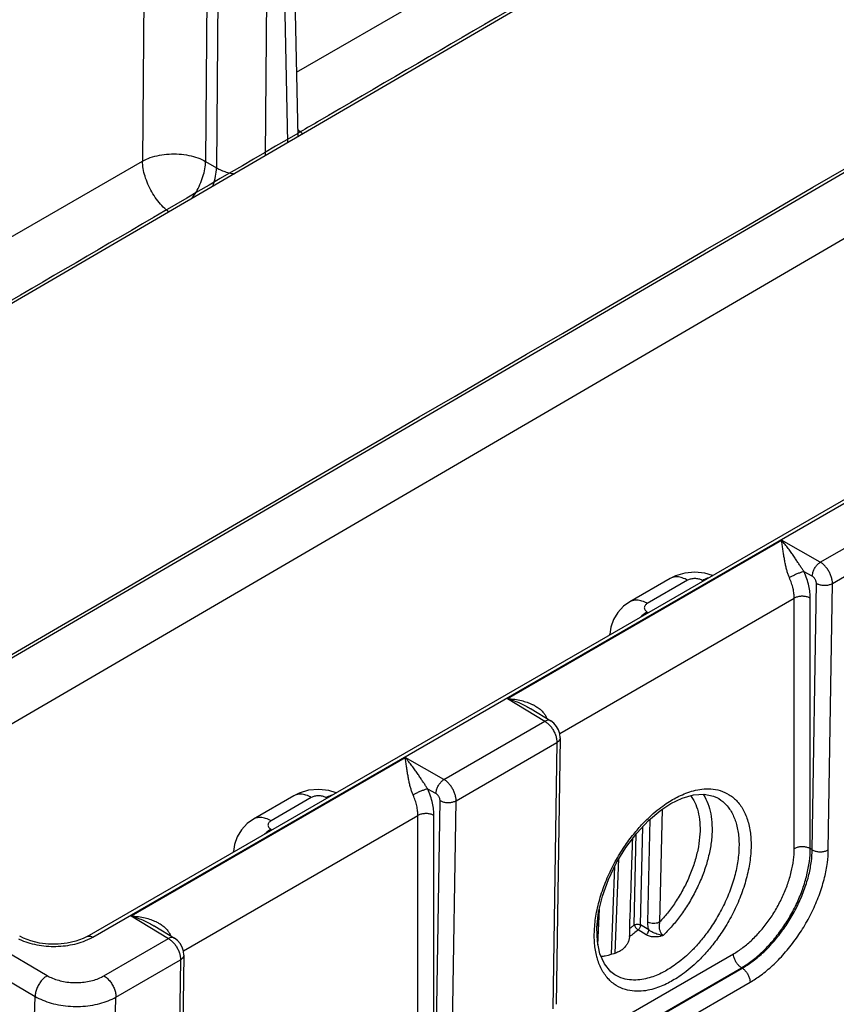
# Model space of a CAD drawing. Header units: inches. Extents: x 0 to 34, y 0 to 22.
# Tile 19 of 94: x 6.7 to 8.1, y 13.7 to 15.4. Entities that reach past the tile are written whole.
import ezdxf

# ---------------------------------------------------------------- set-up
doc = ezdxf.new("R2010")
doc.units = ezdxf.units.IN
doc.header["$LTSCALE"] = 1.87
doc.header["$MEASUREMENT"] = 0
doc.layers.get('0').update_dxf_attribs({"linetype": 'CONTINUOUS'})
doc.layers.add('DATUMCURVES', color=7, linetype='CONTINUOUS')

msp = doc.modelspace()

# ---------------------------------------------------------------- linework, layer by layer
at = {"color": 7, "linetype": 'CONTINUOUS'}
for p, q in [((6.8327, 13.8241), (12.0584, 16.8414)), ((6.8423, 13.8231), (12.0681, 16.8404)), ((9.8117, 16.744), (5.7633, 14.3836)), ((6.2922, 14.0729), (10.3473, 16.4372)), ((7.174, 16.3968), (7.2008, 15.2217)), ((7.0486, 16.3807), (7.0396, 15.1784)), ((7.0677, 16.3695), (7.0587, 15.1672)), ((7.1525, 16.3691), (7.1437, 15.1884)), ((7.1564, 16.3714), (7.1829, 15.2113)), ((6.3904, 14.0152), (10.3465, 16.3218)), ((6.935, 15.9424), (6.9293, 15.179)), ((7.1982, 15.3342), (7.5869, 15.5587)), ((6.5406, 14.9545), (6.9293, 15.179)), ((7.0396, 15.1784), (7.0587, 15.1672)), ((4.4518, 15.1134), (6.7629, 13.7557)), ((4.4304, 15.0772), (6.7415, 13.7195)), ((8.1137, 14.478), (8.29, 14.5799)), ((8.1348, 14.441), (8.3109, 14.5427)), ((7.5672, 14.2398), (8.0461, 14.5164)), ((8.1137, 14.478), (8.0461, 14.5164)), ((8.0997, 14.4535), (8.0855, 14.4615)), ((7.8515, 14.4497), (7.781, 14.409)), ((7.8818, 14.4465), (7.8114, 14.4059)), ((7.9089, 14.4454), (7.9073, 14.4464)), ((8.0996, 13.9756), (8.1068, 14.4412)), ((8.1277, 13.9754), (8.1348, 14.441)), ((7.6583, 14.1786), (8.068, 14.4152)), ((8.0681, 13.9775), (8.068, 14.4152)), ((8.0961, 13.9776), (8.0961, 14.4153)), ((7.8114, 14.391), (7.813, 14.3901)), ((7.7458, 14.3513), (7.7458, 14.3522)), ((7.5672, 14.2398), (7.6324, 14.2002)), ((7.6084, 14.2219), (7.6427, 14.201)), ((7.4561, 14.0983), (7.6324, 14.2002)), ((7.4772, 14.0614), (7.6533, 14.163)), ((7.6533, 14.163), (7.6463, 13.6975)), ((7.6592, 14.1712), (7.6521, 13.7056)), ((6.9096, 13.8601), (7.3885, 14.1367)), ((7.4561, 14.0983), (7.3885, 14.1367)), ((7.4421, 14.0738), (7.4278, 14.0818)), ((7.1939, 14.07), (7.1234, 14.0293)), ((7.2242, 14.0668), (7.1538, 14.0262)), ((7.2512, 14.0658), (7.2497, 14.0667)), ((7.442, 13.5959), (7.4492, 14.0615)), ((7.4701, 13.5957), (7.4772, 14.0614)), ((7.9338, 14.0664), (7.9339, 14.0664)), ((7.8373, 14.0464), (7.8328, 13.8491)), ((7.0007, 13.7989), (7.4104, 14.0355)), ((7.4105, 13.5978), (7.4104, 14.0355)), ((7.4385, 13.5979), (7.4385, 14.0356)), ((7.8157, 14.0286), (7.8116, 13.8494)), ((7.1538, 14.0113), (7.1554, 14.0104)), ((7.7997, 13.8442), (7.8036, 14.0162)), ((7.7885, 13.8443), (7.7921, 14.0039)), ((7.0882, 13.9716), (7.0882, 13.9725)), ((8.0996, 13.9756), (8.0961, 13.9776)), ((7.7553, 13.7951), (7.7615, 13.9596)), ((7.7487, 13.7932), (7.7545, 13.9469)), ((7.7252, 13.8097), (7.7276, 13.8718)), ((7.7262, 13.8362), (7.7265, 13.8671)), ((6.9096, 13.8601), (6.9748, 13.8205)), ((6.9508, 13.8422), (6.9851, 13.8213)), ((7.8094, 13.8271), (7.7953, 13.8357)), ((7.8138, 13.8356), (7.7997, 13.8442)), ((6.7146, 13.8247), (6.7146, 13.8247)), ((6.8619, 13.7553), (6.9748, 13.8205)), ((7.7804, 13.8239), (7.7806, 13.8268)), ((6.8829, 13.7182), (6.9957, 13.7833)), ((6.9957, 13.7833), (6.9887, 13.3178)), ((7.0016, 13.7915), (6.9945, 13.3259)), ((7.7494, 13.671), (7.9621, 13.7938)), ((7.7632, 13.6467), (7.9758, 13.7695)), ((7.7645, 13.6459), (7.9772, 13.7687)), ((7.9772, 13.7687), (7.9758, 13.7695)), ((7.7545, 13.7573), (7.7545, 13.7573)), ((7.7783, 13.6213), (7.991, 13.7441)), ((6.7165, 12.895), (6.7415, 13.7195)), ((6.8579, 12.8921), (6.8829, 13.7182))]:
    msp.add_line(p, q, dxfattribs=at)
for points in [[(7.9251, 14.4548), (7.9122, 14.4589), (7.8947, 14.4607), (7.8772, 14.4592), (7.8605, 14.4542), (7.8515, 14.4497)], [(7.781, 14.409), (7.77, 14.4012), (7.7597, 14.3904), (7.7521, 14.3779), (7.7474, 14.3645), (7.7458, 14.3522)], [(7.6592, 14.1712), (7.6585, 14.1781), (7.6563, 14.185), (7.6527, 14.1913), (7.648, 14.1969), (7.6427, 14.201)], [(7.2675, 14.0751), (7.2546, 14.0792), (7.2371, 14.081), (7.2195, 14.0795), (7.2029, 14.0745), (7.1939, 14.07)], [(7.7363, 13.7761), (7.7284, 13.794), (7.7241, 13.8153), (7.7233, 13.8396), (7.7263, 13.8664), (7.733, 13.8948), (7.7434, 13.9238), (7.7572, 13.9524), (7.7738, 13.9797), (7.7928, 14.0047), (7.8134, 14.0267), (7.8349, 14.0448), (7.8526, 14.0565)], [(7.8526, 14.0565), (7.8722, 14.066), (7.8922, 14.0718), (7.9108, 14.073), (7.9272, 14.0695), (7.9339, 14.0664)], [(7.1234, 14.0293), (7.1124, 14.0216), (7.1021, 14.0107), (7.0945, 13.9982), (7.0898, 13.9848), (7.0882, 13.9725)], [(6.8327, 13.8241), (6.8257, 13.8205), (6.8127, 13.8157), (6.7977, 13.8123), (6.7816, 13.8106), (6.7652, 13.8107), (6.7491, 13.8126), (6.7342, 13.8163), (6.7212, 13.8213), (6.7146, 13.8247)], [(7.0016, 13.7915), (7.0009, 13.7984), (6.9987, 13.8053), (6.9951, 13.8116), (6.9904, 13.8172), (6.9851, 13.8213)], [(7.7545, 13.7573), (7.7475, 13.7625), (7.7363, 13.7761)]]:
    msp.add_lwpolyline(points, dxfattribs=at)
for points, knots in [([(7.2092, 15.2266), (7.2089, 15.2269), (7.2058, 15.2294), (7.2029, 15.232), (7.2003, 15.2346)], [0, 0, 0, 0, 0.101925, 1, 1, 1, 1]), ([(6.9293, 15.179), (6.9336, 15.1814), (6.9432, 15.1855), (6.9589, 15.1896), (6.9758, 15.1917), (6.9931, 15.1916), (7.01, 15.1894), (7.0256, 15.1851), (7.0352, 15.1809), (7.0396, 15.1784)], [0, 0, 0, 0, 0.130632, 0.273029, 0.423076, 0.575831, 0.726078, 0.868853, 1, 1, 1, 1]), ([(6.9753, 15.0902), (6.9746, 15.0907), (6.9703, 15.0941), (6.9628, 15.1012), (6.9534, 15.1125), (6.9452, 15.125), (6.9385, 15.1384), (6.9334, 15.1521), (6.9302, 15.1656), (6.9293, 15.1746), (6.9293, 15.179)], [0, 0, 0, 0, 0.023637, 0.159439, 0.302234, 0.448702, 0.595176, 0.738023, 0.873885, 1, 1, 1, 1]), ([(7.0153, 15.1135), (7.018, 15.1171), (7.0232, 15.1251), (7.0299, 15.1379), (7.0351, 15.1516), (7.0385, 15.1651), (7.0395, 15.1741), (7.0396, 15.1784)], [0, 0, 0, 0, 0.19226, 0.406827, 0.616141, 0.815234, 1, 1, 1, 1]), ([(7.0521, 15.1349), (7.0523, 15.1355), (7.0543, 15.1412), (7.0573, 15.1519), (7.0586, 15.1622), (7.0587, 15.1672)], [0, 0, 0, 0, 0.059338, 0.548803, 1, 1, 1, 1]), ([(7.0587, 15.1672), (7.0612, 15.1656), (7.0668, 15.1628), (7.0758, 15.1596), (7.0837, 15.1578), (7.0885, 15.1571), (7.0899, 15.157)], [0, 0, 0, 0, 0.269448, 0.561379, 0.868201, 1, 1, 1, 1]), ([(8.0855, 14.4615), (8.0844, 14.463), (8.0823, 14.4661), (8.079, 14.4711), (8.0754, 14.4765), (8.0715, 14.4824), (8.0673, 14.4887), (8.0627, 14.4953), (8.0577, 14.5022), (8.0522, 14.5093), (8.0482, 14.514), (8.0461, 14.5164)], [0, 0, 0, 0, 0.079547, 0.167797, 0.264437, 0.36941, 0.48184, 0.601083, 0.727286, 0.86048, 1, 1, 1, 1]), ([(8.0597, 14.4511), (8.0589, 14.4529), (8.0575, 14.4567), (8.0555, 14.4629), (8.0538, 14.4696), (8.0522, 14.4768), (8.0508, 14.4844), (8.0496, 14.4922), (8.0484, 14.5003), (8.0473, 14.5083), (8.0465, 14.5137), (8.0461, 14.5164)], [0, 0, 0, 0, 0.088372, 0.184816, 0.288638, 0.399249, 0.515027, 0.634415, 0.756381, 0.879268, 1, 1, 1, 1]), ([(8.0997, 14.4535), (8.0997, 14.4553), (8.1002, 14.4591), (8.1023, 14.4647), (8.1053, 14.4701), (8.1091, 14.4747), (8.1121, 14.4771), (8.1137, 14.478)], [0, 0, 0, 0, 0.187002, 0.393705, 0.607318, 0.813654, 1, 1, 1, 1]), ([(8.1348, 14.441), (8.1349, 14.443), (8.1345, 14.447), (8.133, 14.4531), (8.1305, 14.4591), (8.1272, 14.465), (8.1232, 14.4702), (8.1187, 14.4747), (8.1154, 14.4771), (8.1137, 14.478)], [0, 0, 0, 0, 0.130199, 0.272203, 0.421784, 0.574233, 0.724612, 0.867919, 1, 1, 1, 1]), ([(7.8818, 14.4465), (7.8789, 14.4482), (7.873, 14.451), (7.8639, 14.4529), (7.8566, 14.4521), (7.8528, 14.4504), (7.8515, 14.4497)], [0, 0, 0, 0, 0.322727, 0.607197, 0.861112, 1, 1, 1, 1]), ([(8.0855, 14.4615), (8.084, 14.4613), (8.0807, 14.4604), (8.0756, 14.4587), (8.0701, 14.4564), (8.0648, 14.4539), (8.0613, 14.452), (8.0597, 14.4511)], [0, 0, 0, 0, 0.161031, 0.360696, 0.580726, 0.800648, 1, 1, 1, 1]), ([(8.0961, 14.4153), (8.0961, 14.4187), (8.0956, 14.4259), (8.0937, 14.4372), (8.0904, 14.4493), (8.0872, 14.4574), (8.0855, 14.4615)], [0, 0, 0, 0, 0.210612, 0.452704, 0.719504, 1, 1, 1, 1]), ([(8.1068, 14.4412), (8.1068, 14.4418), (8.1067, 14.4432), (8.1062, 14.4452), (8.1053, 14.4472), (8.1042, 14.4491), (8.1029, 14.4509), (8.1014, 14.4524), (8.1002, 14.4531), (8.0997, 14.4535)], [0, 0, 0, 0, 0.13022, 0.272159, 0.421568, 0.573848, 0.724168, 0.867639, 1, 1, 1, 1]), ([(7.9073, 14.4464), (7.9064, 14.4469), (7.9045, 14.4478), (7.9014, 14.4488), (7.898, 14.4494), (7.8945, 14.4496), (7.8911, 14.4494), (7.8877, 14.4488), (7.8846, 14.4479), (7.8827, 14.447), (7.8818, 14.4465)], [0, 0, 0, 0, 0.114102, 0.237546, 0.367427, 0.500618, 0.633671, 0.763252, 0.8863, 1, 1, 1, 1]), ([(7.9073, 14.4464), (7.9102, 14.4481), (7.9138, 14.4498), (7.9177, 14.4509), (7.9182, 14.451)], [0, 0, 0, 0, 0.860351, 1, 1, 1, 1]), ([(8.068, 14.4152), (8.068, 14.4178), (8.0677, 14.4234), (8.0662, 14.4322), (8.0636, 14.4416), (8.0611, 14.4479), (8.0597, 14.4511)], [0, 0, 0, 0, 0.21045, 0.45234, 0.718983, 1, 1, 1, 1]), ([(8.1068, 14.4412), (8.1084, 14.4403), (8.112, 14.4388), (8.1178, 14.4377), (8.1239, 14.4377), (8.1297, 14.4387), (8.1333, 14.4401), (8.1348, 14.441)], [0, 0, 0, 0, 0.18892, 0.395725, 0.608401, 0.813725, 1, 1, 1, 1]), ([(8.0961, 14.4153), (8.0945, 14.4162), (8.0909, 14.4176), (8.085, 14.4186), (8.079, 14.4186), (8.0732, 14.4175), (8.0696, 14.4161), (8.068, 14.4152)], [0, 0, 0, 0, 0.188007, 0.394566, 0.607493, 0.813314, 1, 1, 1, 1]), ([(7.8114, 14.4059), (7.8085, 14.4076), (7.8026, 14.4104), (7.7935, 14.4123), (7.7862, 14.4115), (7.7823, 14.4098), (7.781, 14.409)], [0, 0, 0, 0, 0.32252, 0.606808, 0.860561, 1, 1, 1, 1]), ([(7.8114, 14.4059), (7.8106, 14.4054), (7.8092, 14.4044), (7.8075, 14.4026), (7.8064, 14.4006), (7.806, 14.3985), (7.8064, 14.3963), (7.8075, 14.3943), (7.8092, 14.3925), (7.8106, 14.3915), (7.8114, 14.391)], [0, 0, 0, 0, 0.14374, 0.273089, 0.389775, 0.499067, 0.608493, 0.725593, 0.855535, 1, 1, 1, 1]), ([(7.8114, 14.391), (7.8081, 14.3891), (7.8044, 14.3864), (7.8009, 14.3834), (7.8003, 14.3829)], [0, 0, 0, 0, 0.832362, 1, 1, 1, 1]), ([(7.5672, 14.2398), (7.5714, 14.2396), (7.5795, 14.2388), (7.591, 14.2365), (7.601, 14.2336), (7.6079, 14.2308), (7.6114, 14.2291), (7.6121, 14.2288)], [0, 0, 0, 0, 0.2748, 0.523578, 0.747999, 0.950733, 1, 1, 1, 1]), ([(7.5672, 14.2398), (7.5711, 14.2386), (7.5786, 14.2361), (7.5891, 14.2319), (7.5985, 14.2275), (7.6047, 14.224), (7.6079, 14.2221), (7.6084, 14.2218)], [0, 0, 0, 0, 0.273822, 0.524652, 0.75324, 0.961356, 1, 1, 1, 1]), ([(7.6121, 14.2288), (7.614, 14.2278), (7.618, 14.2255), (7.6238, 14.2215), (7.6289, 14.2166), (7.6328, 14.2116), (7.6348, 14.208), (7.6355, 14.2062)], [0, 0, 0, 0, 0.188749, 0.421936, 0.632275, 0.823759, 1, 1, 1, 1]), ([(7.6427, 14.201), (7.6421, 14.2013), (7.6402, 14.2021), (7.6365, 14.2021), (7.6338, 14.2009), (7.6324, 14.2002)], [0, 0, 0, 0, 0.184163, 0.556893, 1, 1, 1, 1]), ([(7.6324, 14.2002), (7.6341, 14.1992), (7.6374, 14.1967), (7.6418, 14.1923), (7.6457, 14.187), (7.649, 14.1811), (7.6515, 14.175), (7.653, 14.169), (7.6533, 14.1649), (7.6533, 14.163)], [0, 0, 0, 0, 0.131593, 0.274655, 0.425002, 0.57758, 0.727386, 0.869633, 1, 1, 1, 1]), ([(7.6592, 14.1712), (7.6592, 14.1706), (7.6589, 14.1686), (7.657, 14.1656), (7.6547, 14.1638), (7.6533, 14.163)], [0, 0, 0, 0, 0.174255, 0.552806, 1, 1, 1, 1]), ([(7.4278, 14.0818), (7.4268, 14.0833), (7.4247, 14.0864), (7.4214, 14.0914), (7.4178, 14.0968), (7.4139, 14.1027), (7.4097, 14.109), (7.4051, 14.1156), (7.4, 14.1225), (7.3946, 14.1296), (7.3906, 14.1343), (7.3885, 14.1367)], [0, 0, 0, 0, 0.079547, 0.167797, 0.264437, 0.36941, 0.48184, 0.601083, 0.727286, 0.86048, 1, 1, 1, 1]), ([(7.4021, 14.0714), (7.4013, 14.0732), (7.3998, 14.0771), (7.3979, 14.0832), (7.3962, 14.0899), (7.3946, 14.0971), (7.3932, 14.1047), (7.392, 14.1125), (7.3908, 14.1206), (7.3897, 14.1286), (7.3889, 14.134), (7.3885, 14.1367)], [0, 0, 0, 0, 0.088372, 0.184816, 0.288638, 0.399249, 0.515027, 0.634415, 0.756381, 0.879268, 1, 1, 1, 1]), ([(7.4421, 14.0738), (7.4421, 14.0756), (7.4426, 14.0794), (7.4447, 14.0851), (7.4477, 14.0904), (7.4515, 14.095), (7.4545, 14.0974), (7.4561, 14.0983)], [0, 0, 0, 0, 0.187002, 0.393705, 0.607318, 0.813654, 1, 1, 1, 1]), ([(7.4772, 14.0614), (7.4773, 14.0633), (7.4769, 14.0673), (7.4754, 14.0734), (7.4729, 14.0794), (7.4695, 14.0853), (7.4655, 14.0905), (7.4611, 14.095), (7.4578, 14.0974), (7.4561, 14.0983)], [0, 0, 0, 0, 0.130199, 0.272203, 0.421784, 0.574233, 0.724612, 0.867919, 1, 1, 1, 1]), ([(7.4278, 14.0818), (7.4264, 14.0816), (7.4231, 14.0807), (7.418, 14.079), (7.4125, 14.0767), (7.4071, 14.0742), (7.4037, 14.0724), (7.4021, 14.0714)], [0, 0, 0, 0, 0.161031, 0.360696, 0.580726, 0.800648, 1, 1, 1, 1]), ([(7.4385, 14.0356), (7.4385, 14.039), (7.438, 14.0462), (7.4361, 14.0575), (7.4328, 14.0696), (7.4296, 14.0778), (7.4278, 14.0818)], [0, 0, 0, 0, 0.210612, 0.452704, 0.719504, 1, 1, 1, 1]), ([(7.4492, 14.0615), (7.4492, 14.0621), (7.4491, 14.0635), (7.4486, 14.0655), (7.4477, 14.0675), (7.4466, 14.0694), (7.4452, 14.0712), (7.4437, 14.0727), (7.4426, 14.0735), (7.4421, 14.0738)], [0, 0, 0, 0, 0.13022, 0.272159, 0.421568, 0.573848, 0.724168, 0.867639, 1, 1, 1, 1]), ([(7.8557, 14.0633), (7.8593, 14.0654), (7.8668, 14.0694), (7.879, 14.0747), (7.8924, 14.0791), (7.9071, 14.0819), (7.9227, 14.0824), (7.9391, 14.0796), (7.9552, 14.0724), (7.9697, 14.0601), (7.9811, 14.0431), (7.9889, 14.0221), (7.9928, 13.9979), (7.9929, 13.9712), (7.989, 13.9426), (7.9814, 13.9131), (7.9704, 13.8835), (7.9565, 13.8552), (7.9409, 13.8297), (7.9246, 13.8077), (7.9088, 13.7896), (7.8939, 13.775), (7.8801, 13.7633), (7.8676, 13.7542), (7.8595, 13.7492), (7.8557, 13.747)], [0, 0, 0, 0, 0.025297, 0.052465, 0.081387, 0.111871, 0.143772, 0.177242, 0.212802, 0.250998, 0.292355, 0.337637, 0.387523, 0.442141, 0.50121, 0.564007, 0.629332, 0.694953, 0.757229, 0.813253, 0.862376, 0.905001, 0.941688, 0.973114, 1, 1, 1, 1]), ([(7.2242, 14.0668), (7.2213, 14.0685), (7.2154, 14.0713), (7.2063, 14.0732), (7.199, 14.0724), (7.1951, 14.0707), (7.1939, 14.07)], [0, 0, 0, 0, 0.322727, 0.607197, 0.861112, 1, 1, 1, 1]), ([(7.2497, 14.0667), (7.2488, 14.0672), (7.2469, 14.0681), (7.2438, 14.0691), (7.2404, 14.0697), (7.2369, 14.0699), (7.2334, 14.0697), (7.2301, 14.0691), (7.227, 14.0682), (7.2251, 14.0673), (7.2242, 14.0668)], [0, 0, 0, 0, 0.114102, 0.237546, 0.367427, 0.500618, 0.633671, 0.763252, 0.8863, 1, 1, 1, 1]), ([(7.2497, 14.0667), (7.2526, 14.0684), (7.2562, 14.0701), (7.2601, 14.0712), (7.2606, 14.0714)], [0, 0, 0, 0, 0.860351, 1, 1, 1, 1]), ([(7.4104, 14.0355), (7.4104, 14.0381), (7.4101, 14.0437), (7.4086, 14.0525), (7.406, 14.0619), (7.4035, 14.0682), (7.4021, 14.0714)], [0, 0, 0, 0, 0.21045, 0.45234, 0.718983, 1, 1, 1, 1]), ([(7.4492, 14.0615), (7.4508, 14.0606), (7.4544, 14.0591), (7.4602, 14.058), (7.4663, 14.058), (7.4721, 14.059), (7.4757, 14.0605), (7.4772, 14.0614)], [0, 0, 0, 0, 0.18892, 0.395725, 0.608401, 0.813725, 1, 1, 1, 1]), ([(7.7231, 13.7889), (7.7212, 13.7963), (7.7186, 13.8127), (7.7186, 13.839), (7.7224, 13.8675), (7.7299, 13.897), (7.741, 13.9266), (7.7548, 13.9549), (7.7705, 13.9805), (7.7867, 14.0025), (7.8026, 14.0207), (7.8175, 14.0353), (7.8313, 14.047), (7.8439, 14.0561), (7.8519, 14.0611), (7.8557, 14.0633)], [0, 0, 0, 0, 0.071215, 0.153927, 0.243384, 0.338502, 0.437484, 0.536978, 0.631464, 0.716504, 0.791081, 0.855799, 0.911497, 0.959201, 1, 1, 1, 1]), ([(7.887, 14.0704), (7.8873, 14.0699), (7.891, 14.065), (7.8967, 14.0544), (7.9017, 14.0373), (7.9039, 14.0181), (7.9033, 13.997), (7.8998, 13.9747), (7.8937, 13.9517), (7.8849, 13.9283), (7.8738, 13.9055), (7.8609, 13.8842), (7.8473, 13.8654), (7.8376, 13.8542), (7.8328, 13.8491)], [0, 0, 0, 0, 0.007654, 0.07454, 0.147025, 0.226512, 0.313149, 0.406016, 0.50431, 0.607556, 0.713622, 0.817426, 0.913702, 1, 1, 1, 1]), ([(7.9086, 14.0729), (7.9089, 14.0725), (7.9124, 14.0673), (7.9179, 14.0561), (7.9228, 14.0381), (7.9249, 14.0181), (7.9243, 13.9963), (7.9209, 13.9733), (7.9148, 13.9495), (7.9061, 13.9253), (7.895, 13.9014), (7.8821, 13.8789), (7.8681, 13.8586), (7.8539, 13.841), (7.8441, 13.8307), (7.8392, 13.826)], [0, 0, 0, 0, 0.006299, 0.068552, 0.135822, 0.209298, 0.289036, 0.37418, 0.464018, 0.558332, 0.655826, 0.752433, 0.843398, 0.926152, 1, 1, 1, 1]), ([(7.9339, 14.0664), (7.9347, 14.0659), (7.9404, 14.0626), (7.9504, 14.0541), (7.961, 14.0384), (7.9682, 14.019), (7.9718, 13.9967), (7.9718, 13.9721), (7.9683, 13.9457), (7.9613, 13.9185), (7.9511, 13.8912), (7.9383, 13.8651), (7.9239, 13.8415), (7.909, 13.8212), (7.8944, 13.8045), (7.8806, 13.791), (7.8679, 13.7803), (7.8563, 13.7719), (7.8489, 13.7672), (7.8454, 13.7652)], [0, 0, 0, 0, 0.007581, 0.055769, 0.10794, 0.165053, 0.227964, 0.296833, 0.371305, 0.450471, 0.53282, 0.615542, 0.694035, 0.76464, 0.826545, 0.880264, 0.926499, 0.966106, 1, 1, 1, 1]), ([(7.4385, 14.0356), (7.4369, 14.0365), (7.4333, 14.0379), (7.4274, 14.0389), (7.4213, 14.0389), (7.4155, 14.0378), (7.412, 14.0364), (7.4104, 14.0355)], [0, 0, 0, 0, 0.188007, 0.394566, 0.607493, 0.813314, 1, 1, 1, 1]), ([(7.1538, 14.0262), (7.1508, 14.0279), (7.145, 14.0307), (7.1359, 14.0326), (7.1286, 14.0318), (7.1247, 14.0301), (7.1234, 14.0293)], [0, 0, 0, 0, 0.32252, 0.606808, 0.860561, 1, 1, 1, 1]), ([(7.1538, 14.0262), (7.153, 14.0257), (7.1516, 14.0247), (7.1499, 14.0229), (7.1488, 14.0209), (7.1484, 14.0188), (7.1488, 14.0166), (7.1499, 14.0146), (7.1516, 14.0128), (7.153, 14.0118), (7.1538, 14.0113)], [0, 0, 0, 0, 0.14374, 0.273089, 0.389775, 0.499067, 0.608493, 0.725593, 0.855535, 1, 1, 1, 1]), ([(7.1538, 14.0113), (7.1505, 14.0094), (7.1468, 14.0067), (7.1433, 14.0038), (7.1427, 14.0032)], [0, 0, 0, 0, 0.832362, 1, 1, 1, 1]), ([(7.7806, 13.8378), (7.7817, 13.8679), (7.7835, 13.9206), (7.7853, 13.9733), (7.7861, 13.9959)], [0, 0, 0, 0, 0.570426, 1, 1, 1, 1]), ([(7.9621, 13.7938), (7.9677, 13.7971), (7.9791, 13.8047), (7.9951, 13.8185), (8.0105, 13.8347), (8.0247, 13.8529), (8.0373, 13.8727), (8.0481, 13.8936), (8.0568, 13.915), (8.0632, 13.9364), (8.0671, 13.9572), (8.0681, 13.9709), (8.0681, 13.9775)], [0, 0, 0, 0, 0.089363, 0.185673, 0.28742, 0.392772, 0.49979, 0.606802, 0.712152, 0.813949, 0.910396, 1, 1, 1, 1]), ([(7.9758, 13.7695), (7.9823, 13.7732), (7.9951, 13.7819), (8.0133, 13.7976), (8.0306, 13.8159), (8.0467, 13.8366), (8.0611, 13.859), (8.0733, 13.8826), (8.0832, 13.9069), (8.0905, 13.9311), (8.095, 13.9547), (8.0961, 13.9702), (8.0961, 13.9776)], [0, 0, 0, 0, 0.08947, 0.185756, 0.287494, 0.392841, 0.499851, 0.606851, 0.71218, 0.81394, 0.910326, 1, 1, 1, 1]), ([(7.9772, 13.7687), (7.983, 13.772), (7.9953, 13.7801), (8.0133, 13.795), (8.0313, 13.8135), (8.0482, 13.8347), (8.0633, 13.8577), (8.0762, 13.882), (8.0866, 13.907), (8.0941, 13.9316), (8.0984, 13.9544), (8.0995, 13.9689), (8.0996, 13.9756)], [0, 0, 0, 0, 0.080829, 0.175654, 0.280644, 0.390755, 0.501132, 0.611395, 0.721171, 0.825665, 0.919871, 1, 1, 1, 1]), ([(7.991, 13.7441), (7.9975, 13.7479), (8.0111, 13.7569), (8.0312, 13.7736), (8.0513, 13.7943), (8.0702, 13.818), (8.0871, 13.8437), (8.1015, 13.8709), (8.1131, 13.8988), (8.1214, 13.9263), (8.1263, 13.9518), (8.1276, 13.968), (8.1277, 13.9754)], [0, 0, 0, 0, 0.080637, 0.175434, 0.280442, 0.390615, 0.501077, 0.611427, 0.72128, 0.825817, 0.920027, 1, 1, 1, 1]), ([(8.0961, 13.9776), (8.0945, 13.9785), (8.0909, 13.9799), (8.0851, 13.9809), (8.079, 13.9809), (8.0732, 13.9798), (8.0696, 13.9784), (8.0681, 13.9775)], [0, 0, 0, 0, 0.188006, 0.394566, 0.607493, 0.813314, 1, 1, 1, 1]), ([(8.0996, 13.9756), (8.1012, 13.9746), (8.1048, 13.9732), (8.1106, 13.9721), (8.1167, 13.9721), (8.1225, 13.9731), (8.1261, 13.9745), (8.1277, 13.9754)], [0, 0, 0, 0, 0.188919, 0.395724, 0.6084, 0.813725, 1, 1, 1, 1]), ([(6.9096, 13.8601), (6.9138, 13.8599), (6.9219, 13.8591), (6.9333, 13.8569), (6.9434, 13.8539), (6.9503, 13.8511), (6.9538, 13.8494), (6.9545, 13.8491)], [0, 0, 0, 0, 0.2748, 0.523578, 0.747999, 0.950733, 1, 1, 1, 1]), ([(6.9096, 13.8601), (6.9135, 13.8589), (6.921, 13.8564), (6.9315, 13.8522), (6.9409, 13.8478), (6.9471, 13.8443), (6.9503, 13.8424), (6.9508, 13.8421)], [0, 0, 0, 0, 0.273822, 0.524652, 0.75324, 0.961356, 1, 1, 1, 1]), ([(6.9545, 13.8491), (6.9564, 13.8481), (6.9604, 13.8458), (6.9662, 13.8418), (6.9713, 13.8369), (6.9752, 13.8319), (6.9772, 13.8283), (6.9779, 13.8265)], [0, 0, 0, 0, 0.188749, 0.421936, 0.632275, 0.823759, 1, 1, 1, 1]), ([(7.7953, 13.8357), (7.7929, 13.8336), (7.788, 13.8295), (7.7829, 13.8257), (7.7804, 13.8239)], [0, 0, 0, 0, 0.506026, 1, 1, 1, 1]), ([(7.7885, 13.8443), (7.7872, 13.8432), (7.7846, 13.841), (7.782, 13.8389), (7.7806, 13.8378)], [0, 0, 0, 0, 0.504199, 1, 1, 1, 1]), ([(7.7806, 13.8268), (7.7806, 13.8278), (7.7806, 13.8298), (7.7806, 13.8327), (7.7806, 13.8354), (7.7806, 13.8371), (7.7806, 13.8378)], [0, 0, 0, 0, 0.26538, 0.542223, 0.800167, 1, 1, 1, 1]), ([(7.7885, 13.8443), (7.7893, 13.8448), (7.7912, 13.8454), (7.7941, 13.8457), (7.7971, 13.8453), (7.7989, 13.8446), (7.7997, 13.8442)], [0, 0, 0, 0, 0.235879, 0.498334, 0.761695, 1, 1, 1, 1]), ([(7.7885, 13.8443), (7.7887, 13.8435), (7.7894, 13.8419), (7.791, 13.8395), (7.793, 13.8374), (7.7945, 13.8362), (7.7953, 13.8357)], [0, 0, 0, 0, 0.220923, 0.481981, 0.752636, 1, 1, 1, 1]), ([(7.7997, 13.8442), (7.7997, 13.8434), (7.7993, 13.8418), (7.7984, 13.8395), (7.7971, 13.8374), (7.7959, 13.8362), (7.7953, 13.8357)], [0, 0, 0, 0, 0.231991, 0.491816, 0.753363, 1, 1, 1, 1]), ([(7.8138, 13.8356), (7.8137, 13.8346), (7.8132, 13.8324), (7.8117, 13.8295), (7.8102, 13.8278), (7.8094, 13.8271)], [0, 0, 0, 0, 0.313811, 0.661636, 1, 1, 1, 1]), ([(7.8116, 13.8494), (7.8116, 13.8478), (7.8117, 13.8447), (7.8125, 13.84), (7.8133, 13.837), (7.8138, 13.8356)], [0, 0, 0, 0, 0.34187, 0.677011, 1, 1, 1, 1]), ([(7.8328, 13.8491), (7.8316, 13.8485), (7.8289, 13.8474), (7.8245, 13.8467), (7.8199, 13.8468), (7.8155, 13.8476), (7.8128, 13.8488), (7.8116, 13.8494)], [0, 0, 0, 0, 0.185919, 0.391741, 0.605095, 0.812052, 1, 1, 1, 1]), ([(7.8392, 13.826), (7.8372, 13.8261), (7.8335, 13.8269), (7.8285, 13.8283), (7.8243, 13.8297), (7.8209, 13.8312), (7.8181, 13.8326), (7.8157, 13.8341), (7.8144, 13.8351), (7.8138, 13.8356)], [0, 0, 0, 0, 0.223037, 0.410151, 0.567, 0.700488, 0.815076, 0.914079, 1, 1, 1, 1]), ([(7.8328, 13.8491), (7.8325, 13.8479), (7.8321, 13.8455), (7.8319, 13.842), (7.8321, 13.8389), (7.8326, 13.8362), (7.8334, 13.8338), (7.8342, 13.8317), (7.8352, 13.83), (7.8362, 13.8286), (7.8373, 13.8275), (7.8382, 13.8266), (7.8389, 13.8262), (7.8392, 13.826)], [0, 0, 0, 0, 0.149768, 0.285947, 0.407966, 0.516838, 0.614143, 0.700867, 0.777506, 0.844687, 0.903378, 0.954747, 1, 1, 1, 1]), ([(6.7178, 13.8175), (6.7226, 13.8155), (6.7327, 13.812), (6.7486, 13.8086), (6.7653, 13.8068), (6.7821, 13.8067), (6.7988, 13.8083), (6.8147, 13.8116), (6.8248, 13.815), (6.8296, 13.8169)], [0, 0, 0, 0, 0.135705, 0.279349, 0.426577, 0.574278, 0.721308, 0.864641, 1, 1, 1, 1]), ([(6.8327, 13.8241), (6.8332, 13.8244), (6.835, 13.8251), (6.8385, 13.8249), (6.841, 13.8238), (6.8423, 13.8231)], [0, 0, 0, 0, 0.18793, 0.558692, 1, 1, 1, 1]), ([(6.9851, 13.8213), (6.9845, 13.8216), (6.9826, 13.8224), (6.9789, 13.8224), (6.9762, 13.8212), (6.9748, 13.8205)], [0, 0, 0, 0, 0.184163, 0.556893, 1, 1, 1, 1]), ([(6.9748, 13.8205), (6.9765, 13.8195), (6.9797, 13.817), (6.9842, 13.8126), (6.9881, 13.8073), (6.9914, 13.8014), (6.9939, 13.7953), (6.9954, 13.7893), (6.9957, 13.7853), (6.9957, 13.7833)], [0, 0, 0, 0, 0.131593, 0.274655, 0.425002, 0.57758, 0.727386, 0.869633, 1, 1, 1, 1]), ([(7.7804, 13.8239), (7.7802, 13.822), (7.7794, 13.8183), (7.7775, 13.8131), (7.7755, 13.8099), (7.7745, 13.8083)], [0, 0, 0, 0, 0.334072, 0.666369, 1, 1, 1, 1]), ([(7.8392, 13.826), (7.8374, 13.8253), (7.8338, 13.8242), (7.8284, 13.8233), (7.8235, 13.8232), (7.8191, 13.8236), (7.8153, 13.8245), (7.8121, 13.8256), (7.8102, 13.8266), (7.8094, 13.8271)], [0, 0, 0, 0, 0.190062, 0.367671, 0.527931, 0.67025, 0.795233, 0.904543, 1, 1, 1, 1]), ([(7.7745, 13.8083), (7.7731, 13.8065), (7.77, 13.803), (7.7644, 13.7988), (7.76, 13.7967), (7.7577, 13.7958)], [0, 0, 0, 0, 0.322304, 0.652881, 1, 1, 1, 1]), ([(7.0016, 13.7915), (7.0015, 13.7909), (7.0013, 13.7889), (6.9994, 13.7859), (6.997, 13.7841), (6.9957, 13.7833)], [0, 0, 0, 0, 0.174255, 0.552806, 1, 1, 1, 1]), ([(7.8557, 13.747), (7.8522, 13.745), (7.8446, 13.7409), (7.8325, 13.7357), (7.8191, 13.7313), (7.8045, 13.7285), (7.7888, 13.728), (7.7725, 13.7308), (7.7564, 13.7379), (7.7419, 13.7502), (7.7304, 13.7672), (7.7253, 13.7809), (7.7233, 13.7885), (7.7231, 13.7889)], [0, 0, 0, 0, 0.074286, 0.154055, 0.238973, 0.328484, 0.422163, 0.520458, 0.624896, 0.737089, 0.858579, 0.991602, 1, 1, 1, 1]), ([(7.7577, 13.7958), (7.7512, 13.7933), (7.7422, 13.7906), (7.7329, 13.7892), (7.7305, 13.789)], [0, 0, 0, 0, 0.744948, 1, 1, 1, 1]), ([(7.9758, 13.7695), (7.9743, 13.7705), (7.9713, 13.7729), (7.9675, 13.7774), (7.9645, 13.7827), (7.9626, 13.7882), (7.9621, 13.792), (7.9621, 13.7938)], [0, 0, 0, 0, 0.188482, 0.395166, 0.607951, 0.813518, 1, 1, 1, 1]), ([(7.8454, 13.7652), (7.8421, 13.7633), (7.8352, 13.7596), (7.824, 13.7547), (7.8116, 13.7507), (7.7981, 13.7482), (7.7836, 13.7477), (7.7686, 13.7502), (7.7591, 13.7545), (7.7545, 13.7573)], [0, 0, 0, 0, 0.119002, 0.246743, 0.382735, 0.526097, 0.676153, 0.833635, 1, 1, 1, 1]), ([(7.9772, 13.7687), (7.9788, 13.7677), (7.9818, 13.7653), (7.9856, 13.7607), (7.9886, 13.7553), (7.9905, 13.7498), (7.991, 13.7459), (7.991, 13.7441)], [0, 0, 0, 0, 0.188884, 0.396078, 0.60915, 0.814468, 1, 1, 1, 1]), ([(6.7629, 13.7557), (6.7609, 13.7546), (6.7571, 13.7518), (6.7521, 13.7465), (6.7478, 13.7403), (6.7444, 13.7334), (6.7422, 13.7265), (6.7415, 13.7218), (6.7415, 13.7195)], [0, 0, 0, 0, 0.154143, 0.322842, 0.499451, 0.676194, 0.845278, 1, 1, 1, 1]), ([(6.7629, 13.7557), (6.7658, 13.754), (6.7723, 13.7508), (6.7829, 13.7473), (6.7943, 13.7448), (6.8063, 13.7435), (6.8184, 13.7435), (6.8304, 13.7446), (6.8418, 13.747), (6.8524, 13.7504), (6.8589, 13.7535), (6.8619, 13.7553)], [0, 0, 0, 0, 0.101034, 0.209553, 0.323657, 0.441215, 0.559908, 0.677312, 0.791159, 0.899347, 1, 1, 1, 1]), ([(6.8619, 13.7553), (6.8638, 13.7541), (6.8677, 13.7512), (6.8727, 13.7457), (6.877, 13.7393), (6.8804, 13.7323), (6.8824, 13.7252), (6.8829, 13.7205), (6.8829, 13.7182)], [0, 0, 0, 0, 0.15503, 0.324543, 0.501657, 0.678364, 0.846711, 1, 1, 1, 1]), ([(6.7415, 13.7195), (6.7457, 13.717), (6.755, 13.7125), (6.7701, 13.7073), (6.7864, 13.7038), (6.8035, 13.7019), (6.8208, 13.7017), (6.8379, 13.7033), (6.8543, 13.7065), (6.8693, 13.7114), (6.8786, 13.7157), (6.8829, 13.7182)], [0, 0, 0, 0, 0.101447, 0.210058, 0.324192, 0.441705, 0.560314, 0.677605, 0.791306, 0.899309, 1, 1, 1, 1])]:
    msp.add_open_spline(points, degree=3, knots=knots, dxfattribs=at)
for points in [[(7.7458, 14.3522), (7.7458, 14.3519), (7.7458, 14.3516), (7.7458, 14.3513)], [(7.6348, 14.2058), (7.6351, 14.2059), (7.6353, 14.206), (7.6355, 14.2062)], [(7.6355, 14.2062), (7.6357, 14.2058), (7.6358, 14.2055), (7.6359, 14.2051)], [(7.0882, 13.9725), (7.0882, 13.9722), (7.0882, 13.9719), (7.0882, 13.9716)], [(6.7123, 13.8199), (6.7141, 13.8191), (6.7159, 13.8182), (6.7178, 13.8175)], [(6.8296, 13.8169), (6.8314, 13.8176), (6.8332, 13.8184), (6.835, 13.8193)], [(6.835, 13.8193), (6.8375, 13.8204), (6.8399, 13.8217), (6.8423, 13.8231)], [(6.9772, 13.8261), (6.9774, 13.8262), (6.9777, 13.8263), (6.9779, 13.8265)], [(6.9779, 13.8265), (6.978, 13.8261), (6.9782, 13.8258), (6.9783, 13.8254)]]:
    msp.add_open_spline(points, degree=3, dxfattribs=at)
at = {"layer": 'DATUMCURVES', "color": 40, "linetype": 'CONTINUOUS'}
for points in [[(6.2873, 14.0757, 0.5376), (7.6214, 14.8536, -0.5622), (8.9555, 15.6315, -1.662), (10.2896, 16.4093, -2.7619)], [(6.2873, 14.0757, 0.5376), (7.6214, 14.8536, -0.5622), (8.9555, 15.6315, -1.662), (10.2896, 16.4093, -2.7619)], [(7.8581, 15.6108, -1.6215), (7.6504, 15.4897, -1.4503), (7.4427, 15.3686, -1.279), (7.235, 15.2474, -1.1078)], [(7.8581, 15.6108, -1.6215), (7.6504, 15.4897, -1.4503), (7.4427, 15.3686, -1.279), (7.235, 15.2474, -1.1078)], [(7.235, 15.2474, -1.1078), (7.2235, 15.2408, -1.0984), (7.2121, 15.2341, -1.0889), (7.2006, 15.2274, -1.0795)], [(7.235, 15.2474, -1.1078), (7.2235, 15.2408, -1.0984), (7.2121, 15.2341, -1.0889), (7.2006, 15.2274, -1.0795)], [(7.2006, 15.2274, -1.0795), (6.9939, 15.1069, -0.9091), (6.7873, 14.9864, -0.7387), (6.5806, 14.8659, -0.5683)], [(7.2006, 15.2274, -1.0795), (6.9939, 15.1069, -0.9091), (6.7873, 14.9864, -0.7387), (6.5806, 14.8659, -0.5683)]]:
    msp.add_open_spline(points, degree=3, dxfattribs=at)

doc.saveas('drawing.dxf')
